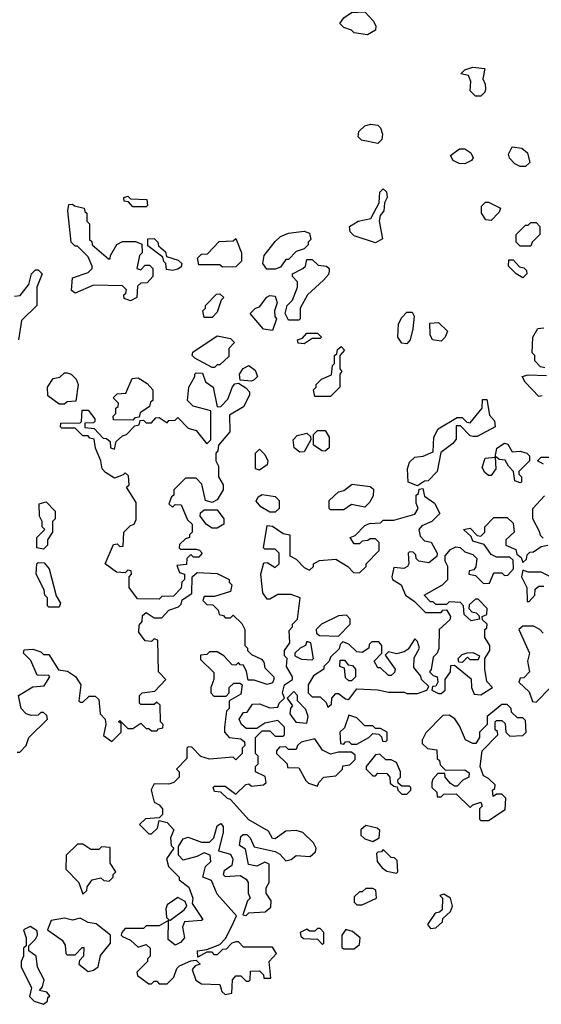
# Model space of a CAD drawing. Extents: x 2737958 to 2903317, y 894217 to 1030017.
# Tile 34 of 123: x 2769705 to 2771685, y 1009292 to 1013030. Entities that reach past the tile are written whole.
import ezdxf

# ---------------------------------------------------------------- set-up
doc = ezdxf.new("R2010")
doc.units = 0

msp = doc.modelspace()

# ---------------------------------------------------------------- linework, layer by layer
at = {"layer": '0CON05XD'}
for points in [[(2771025, 1012972.5), (2770975, 1012980), (2770965, 1012990), (2770935, 1013000), (2770920, 1013015), (2770935, 1013037.5), (2770965, 1013057.5), (2771015, 1013060), (2771047.5, 1013025), (2771057.5, 1013005), (2771055, 1012990), (2771025, 1012972.5)], [(2771455, 1012740), (2771435, 1012740), (2771415, 1012760), (2771417.5, 1012795), (2771408.3, 1012818.3), (2771380, 1012825), (2771395, 1012840), (2771425, 1012850), (2771470, 1012845), (2771462.5, 1012805), (2771472.5, 1012785), (2771473, 1012767), (2771470, 1012755), (2771455, 1012740)], [(2771065, 1012560), (2771003, 1012573), (2770990, 1012585), (2770992.5, 1012605), (2771015, 1012626.7), (2771037, 1012633), (2771065, 1012630), (2771075, 1012620), (2771082.5, 1012595), (2771080, 1012575), (2771065, 1012560)], [(2771395, 1012483.3), (2771373.6, 1012483.6), (2771350, 1012495), (2771340, 1012515), (2771375, 1012540), (2771395, 1012540), (2771417.5, 1012525), (2771426.7, 1012505), (2771420, 1012495), (2771395, 1012483.3)], [(2771625, 1012472.5), (2771605, 1012473.3), (2771585, 1012483.3), (2771563.9, 1012503.9), (2771560.7, 1012519.3), (2771575, 1012547.5), (2771611.7, 1012541.7), (2771632.5, 1012525), (2771641.7, 1012488.3), (2771625, 1012472.5)], [(2771055, 1012182.5), (2770975, 1012210), (2770960, 1012225), (2770957.5, 1012245), (2770990, 1012265), (2771037.5, 1012275), (2771070, 1012335), (2771072.5, 1012375), (2771085, 1012387.5), (2771097, 1012377), (2771100, 1012355), (2771090, 1012335), (2771087.5, 1012305), (2771073, 1012287), (2771070, 1012265), (2771081.7, 1012198.3), (2771055, 1012182.5)], [(2770185, 1012320), (2770135, 1012320), (2770118.3, 1012338.3), (2770101.7, 1012341.7), (2770100, 1012355), (2770115, 1012360), (2770125, 1012350), (2770187, 1012347), (2770190, 1012325), (2770185, 1012320)], [(2770125, 1011962.5), (2770101.7, 1011971.7), (2770100, 1011985), (2770108.3, 1011991.7), (2770110, 1012005), (2770095, 1012020), (2769985, 1012022.5), (2769915, 1011992.5), (2769901.7, 1012001.7), (2769905, 1012050), (2769965, 1012070), (2769980, 1012085), (2769980, 1012095), (2769965, 1012130), (2769925, 1012170), (2769915, 1012170), (2769900, 1012185), (2769887.5, 1012305), (2769891.7, 1012328.3), (2769905, 1012330), (2769913, 1012323), (2769950, 1012315), (2769951.7, 1012301.7), (2769960, 1012295), (2769960, 1012265), (2769970, 1012255), (2769970, 1012195), (2769978.3, 1012188.3), (2769980, 1012175), (2770041.7, 1012121.7), (2770048.3, 1012121.7), (2770050, 1012135), (2770073.6, 1012176.4), (2770095, 1012187.5), (2770145, 1012187.5), (2770168.3, 1012178.3), (2770170, 1012145), (2770160, 1012135), (2770150, 1012085), (2770165, 1012080), (2770181.7, 1012098.3), (2770198.3, 1012098.3), (2770210, 1012085), (2770210, 1012055), (2770188.3, 1012031.7), (2770165, 1012030), (2770151.7, 1012018.3), (2770150, 1011975), (2770125, 1011962.5)], [(2771495, 1012267.5), (2771475, 1012270), (2771457.5, 1012295), (2771458.3, 1012321.7), (2771473, 1012337), (2771485, 1012337.5), (2771530, 1012315), (2771525, 1012300), (2771495, 1012267.5)], [(2770675, 1012082.5), (2770643, 1012083), (2770627.5, 1012105), (2770632.5, 1012135), (2770675, 1012187.5), (2770695, 1012206.7), (2770725, 1012220), (2770785, 1012227.5), (2770805, 1012220), (2770810, 1012195), (2770800, 1012185), (2770800, 1012175), (2770785, 1012160), (2770755, 1012150), (2770725, 1012120), (2770715, 1012120), (2770695, 1012090), (2770675, 1012082.5)], [(2771645, 1012170), (2771605, 1012170), (2771590, 1012185), (2771590, 1012215), (2771625, 1012250), (2771635, 1012250), (2771645, 1012260), (2771665, 1012260), (2771680, 1012245), (2771680, 1012215), (2771650, 1012185), (2771645, 1012170)], [(2770285, 1012077.5), (2770261.7, 1012081.7), (2770260, 1012105), (2770251.7, 1012111.7), (2770248.3, 1012128.3), (2770191.7, 1012171.7), (2770191.7, 1012198.3), (2770215, 1012200), (2770230, 1012185), (2770231.7, 1012171.7), (2770258.3, 1012148.3), (2770261.7, 1012131.7), (2770307, 1012117), (2770320, 1012105), (2770318.3, 1012091.7), (2770305, 1012082.5), (2770285, 1012077.5)], [(2770475, 1012090), (2770465, 1012100), (2770385, 1012100), (2770380, 1012125), (2770395, 1012140), (2770418.3, 1012141.7), (2770461.7, 1012188.3), (2770515, 1012190), (2770525, 1012200), (2770547.5, 1012145), (2770547, 1012113), (2770525, 1012092.5), (2770475, 1012090)], [(2770765, 1011890), (2770725, 1011890), (2770712.5, 1011915), (2770720, 1011945), (2770740, 1011965), (2770760, 1012015), (2770760, 1012035), (2770740, 1012055), (2770740, 1012065), (2770780, 1012085), (2770790, 1012095), (2770795, 1012120), (2770815, 1012120), (2770838.3, 1012098.3), (2770870, 1012095), (2770880, 1012085), (2770880, 1012075), (2770877, 1012063), (2770858.3, 1012041.7), (2770797.5, 1011985), (2770770, 1011935), (2770770, 1011895), (2770765, 1011890)], [(2771615, 1012050), (2771590, 1012065), (2771560, 1012095), (2771561.7, 1012118.3), (2771578.3, 1012118.3), (2771601.7, 1012091.7), (2771618.3, 1012088.3), (2771628.3, 1012078.3), (2771630, 1012065), (2771615, 1012050)], [(2769685, 1011980), (2769707, 1011983), (2769740, 1012025), (2769750, 1012065), (2769765, 1012080), (2769775, 1012080), (2769790, 1012065), (2769770, 1012015), (2769770, 1011945), (2769711.7, 1011888.3), (2769700, 1011815)], [(2770435, 1011900), (2770405, 1011900), (2770400, 1011925), (2770410, 1011935), (2770410, 1011945), (2770451.7, 1011988.3), (2770465, 1011990), (2770480, 1011975), (2770470, 1011965), (2770455, 1011920), (2770435, 1011900)], [(2770665, 1011850), (2770630, 1011855), (2770580, 1011915), (2770600, 1011935), (2770615, 1011940), (2770643.6, 1011976.4), (2770655, 1011982.5), (2770675, 1011980), (2770682.5, 1011955), (2770672.5, 1011925), (2770673, 1011903), (2770680, 1011895), (2770665, 1011850)], [(2771175, 1011800), (2771155, 1011802.5), (2771140, 1011825), (2771142.5, 1011875), (2771155, 1011900), (2771175, 1011920), (2771195, 1011920), (2771202.5, 1011905), (2771197, 1011857), (2771187.5, 1011815), (2771175, 1011800)], [(2771305, 1011810), (2771272.5, 1011815), (2771263.6, 1011833.6), (2771261.7, 1011878.3), (2771295, 1011880), (2771328.3, 1011848.3), (2771320, 1011825), (2771305, 1011810)], [(2771698.3, 1011708.3), (2771681.7, 1011711.7), (2771660, 1011735), (2771660, 1011755), (2771650, 1011765), (2771652.5, 1011825), (2771671.7, 1011858.3), (2771695, 1011860)], [(2770445, 1011710), (2770435, 1011710), (2770370, 1011745), (2770360, 1011755), (2770361.7, 1011768.3), (2770455, 1011830), (2770505, 1011820), (2770520, 1011805), (2770498.3, 1011781.7), (2770498.3, 1011751.7), (2770465, 1011720), (2770455, 1011720), (2770445, 1011710)], [(2770785, 1011800), (2770761.7, 1011801.7), (2770760, 1011815), (2770778.3, 1011821.7), (2770795, 1011840), (2770835, 1011840), (2770850, 1011825), (2770845, 1011820), (2770815, 1011820), (2770785, 1011800)], [(2770885, 1011600), (2770825, 1011600), (2770820, 1011625), (2770830, 1011635), (2770830, 1011645), (2770850, 1011665), (2770888.3, 1011681.7), (2770893, 1011717), (2770900, 1011725), (2770900, 1011755), (2770908.3, 1011761.7), (2770911.7, 1011778.3), (2770925, 1011790), (2770937.5, 1011775), (2770920, 1011755), (2770920, 1011705), (2770927.5, 1011695), (2770920, 1011685), (2770920, 1011635), (2770885, 1011600)], [(2770585, 1011657.5), (2770541.7, 1011661.7), (2770540, 1011685), (2770553.6, 1011706.4), (2770575, 1011717.5), (2770599.3, 1011699.3), (2770607.5, 1011675), (2770595, 1011662.5), (2770585, 1011657.5)], [(2769875, 1011570), (2769855, 1011570), (2769811.7, 1011601.7), (2769810, 1011635), (2769831.7, 1011668.3), (2769857, 1011673), (2769875, 1011690), (2769885, 1011690), (2769900, 1011685), (2769920, 1011665), (2769927.5, 1011645), (2769918.3, 1011581.7), (2769885, 1011580), (2769875, 1011570)], [(2770235, 1010830), (2770151.7, 1010831.7), (2770120, 1010875), (2770120, 1010915), (2770130, 1010925), (2770128.3, 1010938.3), (2770115, 1010940), (2770105, 1010930), (2770073, 1010933), (2770030, 1010965), (2770061.7, 1011038.3), (2770075, 1011040), (2770085, 1011030), (2770098.3, 1011031.7), (2770100, 1011085), (2770125, 1011110), (2770140, 1011115), (2770147, 1011133), (2770147, 1011197), (2770110, 1011255), (2770120, 1011265), (2770118.3, 1011298.3), (2770105, 1011310), (2770098.3, 1011301.7), (2770065, 1011290), (2770030.7, 1011310.7), (2770017.5, 1011325), (2770012.5, 1011355), (2769993, 1011403), (2769988.3, 1011438.3), (2769971.7, 1011441.7), (2769965, 1011450), (2769945, 1011450), (2769915, 1011480), (2769865, 1011480), (2769860, 1011485), (2769861.7, 1011498.3), (2769935, 1011500), (2769940, 1011505), (2769941.7, 1011548.3), (2769965, 1011547.5), (2769990, 1011515), (2769990, 1011505), (2769985, 1011500), (2769951.7, 1011498.3), (2769951.7, 1011481.7), (2769988.3, 1011478.3), (2770021.7, 1011441.7), (2770035, 1011440), (2770048.3, 1011428.3), (2770050, 1011405), (2770065, 1011400), (2770071.7, 1011428.3), (2770095, 1011450), (2770110, 1011455), (2770141.7, 1011488.3), (2770158.3, 1011491.7), (2770161.7, 1011508.3), (2770175, 1011510), (2770185, 1011500), (2770205, 1011500), (2770221.7, 1011518.3), (2770235, 1011520), (2770265, 1011500), (2770271.7, 1011508.3), (2770295, 1011510), (2770305, 1011520), (2770345, 1011480), (2770375, 1011470), (2770415, 1011420), (2770430, 1011435), (2770430, 1011545), (2770363, 1011563), (2770342.5, 1011585), (2770347.5, 1011635), (2770370, 1011675), (2770370, 1011685), (2770375, 1011690), (2770398.3, 1011688.3), (2770410, 1011655), (2770440, 1011635), (2770455, 1011560), (2770468.3, 1011561.7), (2770495, 1011590), (2770513, 1011637), (2770521.7, 1011648.3), (2770535, 1011650), (2770563, 1011633), (2770577, 1011617), (2770577.5, 1011605), (2770555, 1011560), (2770501.7, 1011528.3), (2770502.5, 1011465), (2770460, 1011415), (2770457, 1011393), (2770450, 1011385), (2770450, 1011355), (2770460, 1011335), (2770460, 1011295), (2770477.5, 1011265), (2770477.5, 1011245), (2770455, 1011207.5), (2770435, 1011197.5), (2770410, 1011205), (2770397, 1011267), (2770375, 1011290), (2770335, 1011290), (2770290, 1011245), (2770290, 1011225), (2770281.7, 1011218.3), (2770271.7, 1011191.7), (2770285, 1011180), (2770295, 1011190), (2770318.3, 1011188.3), (2770341.7, 1011131.7), (2770360, 1011115), (2770360, 1011085), (2770350, 1011075), (2770350, 1011065), (2770335, 1011060), (2770311.7, 1011038.3), (2770310, 1011025), (2770315, 1011020), (2770375, 1011020), (2770387, 1011017), (2770397.5, 1011005), (2770385, 1010990), (2770365, 1010990), (2770355, 1011000), (2770340, 1010985), (2770338.3, 1010961.7), (2770301.7, 1010958.3), (2770311.7, 1010931.7), (2770330, 1010925), (2770330, 1010905), (2770320, 1010895), (2770318.3, 1010871.7), (2770288.3, 1010841.7), (2770245, 1010840), (2770235, 1010830)], [(2770135, 1011510), (2770061.7, 1011511.7), (2770060, 1011525), (2770070, 1011535), (2770070, 1011555), (2770078.3, 1011561.7), (2770080, 1011575), (2770060, 1011595), (2770075, 1011610), (2770108.3, 1011611.7), (2770131.7, 1011668.3), (2770155, 1011670), (2770189.3, 1011649.3), (2770210, 1011625), (2770210, 1011585), (2770201.7, 1011578.3), (2770198.3, 1011561.7), (2770161.7, 1011538.3), (2770158.3, 1011521.7), (2770141.7, 1011518.3), (2770135, 1011510)], [(2771688.3, 1011601.7), (2771675, 1011600), (2771623.6, 1011653.6), (2771612.5, 1011675), (2771635, 1011682.5), (2771705, 1011680)], [(2771215, 1011260), (2771180, 1011275), (2771177.5, 1011325), (2771185, 1011350), (2771205, 1011370), (2771237, 1011373), (2771275, 1011390), (2771276.7, 1011445), (2771293.6, 1011476.4), (2771365, 1011520), (2771385, 1011520), (2771401.7, 1011501.7), (2771415, 1011500), (2771460, 1011555), (2771461.7, 1011588.3), (2771478.3, 1011588.3), (2771488.3, 1011528.3), (2771507, 1011507), (2771510, 1011485), (2771441.7, 1011448.3), (2771425, 1011447.5), (2771415, 1011450), (2771378.3, 1011488.3), (2771361.7, 1011488.3), (2771361.7, 1011438.3), (2771349.3, 1011420.7), (2771303, 1011387), (2771290, 1011315), (2771255, 1011280), (2771241.7, 1011278.3), (2771215, 1011260)], [(2770768.3, 1011388.3), (2770747.5, 1011405), (2770742.5, 1011435), (2770758.3, 1011451.7), (2770795, 1011460), (2770808.3, 1011448.3), (2770810, 1011435), (2770785, 1011390), (2770768.3, 1011388.3)], [(2770865, 1011392.5), (2770853, 1011393), (2770820, 1011415), (2770820, 1011455), (2770835, 1011470), (2770865, 1011470), (2770880, 1011445), (2770880, 1011405), (2770865, 1011392.5)], [(2771605, 1011272.5), (2771585, 1011280), (2771580, 1011315), (2771560, 1011335), (2771548.3, 1011358.3), (2771525, 1011360), (2771515, 1011370), (2771510, 1011370), (2771512.5, 1011325), (2771495, 1011300), (2771485, 1011300), (2771470.7, 1011310.7), (2771460.7, 1011330.7), (2771472.5, 1011365), (2771510, 1011370), (2771516.4, 1011403.6), (2771545, 1011422.5), (2771558.3, 1011418.3), (2771575, 1011390), (2771605, 1011392.5), (2771630, 1011385), (2771640, 1011375), (2771640, 1011355), (2771600, 1011315), (2771600, 1011305), (2771610, 1011295), (2771610, 1011275), (2771605, 1011272.5)], [(2770615, 1011320), (2770600, 1011325), (2770600, 1011385), (2770615, 1011400), (2770635, 1011380), (2770647.5, 1011355), (2770645, 1011340), (2770615, 1011320)], [(2771693, 1011343), (2771670, 1011355), (2771685, 1011370), (2771715, 1011370)], [(2770935, 1011170), (2770885, 1011170), (2770880, 1011175), (2770880, 1011205), (2770915, 1011237.5), (2770935, 1011242.5), (2770967, 1011267), (2771035, 1011257.5), (2771048.3, 1011248.3), (2771047, 1011223), (2771033, 1011197), (2771015, 1011180), (2770965, 1011190), (2770935, 1011170)], [(2770206.7, 1010095), (2770215, 1010060), (2770235, 1010050), (2770247.5, 1010035), (2770247, 1010013), (2770235, 1010000), (2770183, 1009997), (2770160, 1009975), (2770195, 1009940), (2770205, 1009940), (2770228.3, 1009961.7), (2770235, 1009990), (2770265, 1009982.5), (2770290, 1009955), (2770277.5, 1009925), (2770280, 1009895), (2770290, 1009885), (2770262.5, 1009845), (2770270, 1009815), (2770310, 1009775), (2770310, 1009765), (2770347, 1009737), (2770362.5, 1009695), (2770360, 1009675), (2770400, 1009615), (2770395, 1009610), (2770330, 1009605), (2770322.5, 1009585), (2770330, 1009545), (2770315, 1009527.5), (2770295, 1009517.5), (2770268.3, 1009538.3), (2770270, 1009610), (2770235, 1009590), (2770185, 1009590), (2770175, 1009580), (2770105, 1009580), (2770092.5, 1009565), (2770090, 1009555), (2770095, 1009550), (2770126.2, 1009536.2), (2770155, 1009510), (2770185, 1009520), (2770200, 1009505), (2770200, 1009475), (2770190, 1009465), (2770190, 1009455), (2770150, 1009415), (2770151.7, 1009401.7), (2770195, 1009370), (2770205, 1009370), (2770215, 1009380), (2770225, 1009380), (2770235, 1009370), (2770265, 1009370), (2770290, 1009395), (2770301.7, 1009428.3), (2770311.7, 1009438.3), (2770355, 1009457.5), (2770375, 1009460), (2770390, 1009445), (2770371.7, 1009438.3), (2770360, 1009425), (2770373.6, 1009383.6), (2770395, 1009370), (2770465, 1009367.5), (2770471.7, 1009341.7), (2770485, 1009330), (2770510, 1009335), (2770512.5, 1009385), (2770525, 1009400), (2770545, 1009400), (2770565, 1009380), (2770575, 1009380), (2770580, 1009385), (2770581.7, 1009418.3), (2770615, 1009420), (2770630, 1009405), (2770631.7, 1009391.7), (2770658.3, 1009391.7), (2770652.5, 1009455), (2770680, 1009485), (2770665, 1009510), (2770555, 1009510), (2770535, 1009530), (2770525, 1009530), (2770510, 1009525), (2770488.3, 1009501.7), (2770475, 1009500), (2770455, 1009480), (2770445, 1009480), (2770435, 1009490), (2770415, 1009490), (2770381.7, 1009471.7), (2770380, 1009495), (2770415, 1009500), (2770465, 1009520), (2770487, 1009543), (2770516.7, 1009603.3), (2770528.3, 1009628.3), (2770455, 1009710), (2770433, 1009763), (2770400, 1009775), (2770410, 1009815), (2770430, 1009835), (2770428.3, 1009858.3), (2770405, 1009867.5), (2770377, 1009853), (2770325, 1009840), (2770308.3, 1009858.3), (2770308.3, 1009891.7), (2770325, 1009920), (2770345, 1009927.5), (2770395, 1009907.5), (2770425, 1009907.5), (2770442.5, 1009925), (2770455, 1009970), (2770468.3, 1009978.3), (2770477.5, 1009967.5), (2770477.5, 1009945), (2770460, 1009875), (2770505, 1009862.5), (2770513.6, 1009843.6), (2770510.7, 1009819.3), (2770480.7, 1009799.3), (2770477.5, 1009785), (2770485, 1009777.5), (2770541.7, 1009781.7), (2770565, 1009767.5), (2770572.5, 1009755), (2770572.5, 1009715), (2770580, 1009695), (2770570, 1009685), (2770551.7, 1009631.7), (2770565, 1009630), (2770575, 1009640), (2770637, 1009643), (2770658.3, 1009661.7), (2770660, 1009685), (2770640, 1009715), (2770640, 1009735), (2770652.5, 1009755), (2770652.5, 1009825), (2770635, 1009832.5), (2770605, 1009817.5), (2770573.6, 1009823.6), (2770561.7, 1009881.7), (2770540, 1009895), (2770545, 1009930), (2770553, 1009937), (2770567, 1009937), (2770580, 1009925), (2770595, 1009890), (2770675, 1009872.5), (2770693, 1009863), (2770715, 1009837.5), (2770735, 1009842.5), (2770755, 1009857.5), (2770807, 1009853), (2770828.3, 1009871.7), (2770830, 1009885), (2770820, 1009905), (2770780, 1009945), (2770755, 1009952.5), (2770715, 1009950), (2770675, 1009920), (2770665, 1009922.5), (2770649.3, 1009949.3), (2770575, 1009992.5), (2770505, 1010070), (2770493.6, 1010073.6), (2770468.3, 1010098.3), (2770445, 1010100), (2770440, 1010115), (2770445, 1010120), (2770485, 1010120), (2770525, 1010090), (2770563, 1010127), (2770575, 1010130), (2770585, 1010120), (2770630, 1010125), (2770640, 1010135), (2770637, 1010157), (2770600, 1010175), (2770600, 1010195), (2770610, 1010205), (2770610, 1010235), (2770600, 1010245), (2770600, 1010305), (2770625, 1010330), (2770655, 1010330), (2770670, 1010315), (2770675, 1010310), (2770705, 1010310), (2770710, 1010315), (2770710, 1010345), (2770685, 1010370), (2770635, 1010360), (2770605, 1010340), (2770565, 1010340), (2770547.5, 1010355), (2770537.5, 1010375), (2770555, 1010400), (2770568.3, 1010401.7), (2770588.3, 1010431.7), (2770615, 1010432.5), (2770655, 1010417.5), (2770685, 1010420), (2770690, 1010435), (2770710, 1010455), (2770702.5, 1010475), (2770710, 1010505), (2770740, 1010525), (2770740, 1010535), (2770717.5, 1010575), (2770720, 1010605), (2770710, 1010615), (2770710, 1010635), (2770730, 1010665), (2770728.3, 1010711.7), (2770740, 1010725), (2770740, 1010735), (2770760, 1010755), (2770770, 1010835), (2770735, 1010847.5), (2770685, 1010847.5), (2770655, 1010830), (2770645, 1010830), (2770627.5, 1010855), (2770620, 1010925), (2770631.7, 1010968.3), (2770645, 1010970), (2770675, 1010950), (2770690, 1010965), (2770690, 1011005), (2770675, 1011020), (2770635, 1011020), (2770630, 1011025), (2770645, 1011110), (2770665, 1011107.5), (2770705, 1011080), (2770730, 1011075), (2770730, 1010995), (2770755, 1010982.5), (2770785, 1010950), (2770805, 1010940), (2770820, 1010955), (2770820, 1010965), (2770843, 1010977), (2770905, 1010982.5), (2770950, 1010955), (2770971.7, 1010931.7), (2770995, 1010930), (2771020, 1010955), (2771020, 1010965), (2771070, 1011015), (2771070, 1011045), (2771055, 1011060), (2771035, 1011060), (2771027, 1011053), (2771005, 1011050), (2770995, 1011040), (2770975, 1011040), (2770960, 1011065), (2770978.3, 1011071.7), (2771015, 1011110), (2771033, 1011117), (2771075, 1011120), (2771085, 1011130), (2771125, 1011130), (2771205, 1011152.5), (2771217.5, 1011175), (2771210, 1011195), (2771210, 1011225), (2771218.3, 1011231.7), (2771221.7, 1011248.3), (2771235, 1011250), (2771241.7, 1011221.7), (2771280, 1011195), (2771300, 1011155), (2771270, 1011125), (2771231.7, 1011108.3), (2771220, 1011095), (2771225, 1011070), (2771241.7, 1011051.7), (2771266.4, 1011046.4), (2771290, 1011005), (2771288.3, 1010991.7), (2771258.3, 1010968.3), (2771220, 1010975), (2771210, 1010985), (2771208.3, 1010998.3), (2771198.3, 1011008.3), (2771185, 1011010), (2771180, 1011005), (2771182.5, 1010965), (2771176.7, 1010955), (2771163, 1010947), (2771125, 1010950), (2771117.5, 1010915), (2771120, 1010905), (2771152.5, 1010885), (2771170, 1010845), (2771203, 1010823), (2771245, 1010780), (2771305, 1010780), (2771311.7, 1010788.3), (2771325, 1010790), (2771340, 1010765), (2771338.3, 1010751.7), (2771297.5, 1010715), (2771296.4, 1010643.6), (2771290, 1010625), (2771275, 1010610), (2771267, 1010563), (2771260, 1010555), (2771275, 1010540), (2771290, 1010535), (2771292.5, 1010515), (2771285, 1010500), (2771271.7, 1010498.3), (2771270, 1010485), (2771295, 1010472.5), (2771305, 1010472.5), (2771320, 1010485), (2771320, 1010525), (2771340, 1010555), (2771341.7, 1010578.3), (2771355, 1010580), (2771418.3, 1010528.3), (2771420, 1010495), (2771430, 1010470), (2771455, 1010467.5), (2771500, 1010495), (2771478.3, 1010518.3), (2771470, 1010565), (2771470, 1010605), (2771490, 1010635), (2771490, 1010655), (2771470, 1010685), (2771470, 1010715), (2771478.3, 1010721.7), (2771480, 1010735), (2771461.7, 1010751.7), (2771460, 1010765), (2771478.3, 1010771.7), (2771480, 1010795), (2771445, 1010830), (2771435, 1010830), (2771411.7, 1010808.3), (2771410, 1010795), (2771421.7, 1010781.7), (2771438.3, 1010778.3), (2771448.3, 1010768.3), (2771450, 1010755), (2771418.3, 1010748.3), (2771391.7, 1010771.7), (2771390, 1010805), (2771378.3, 1010818.3), (2771335, 1010820), (2771325, 1010810), (2771285, 1010810), (2771275, 1010820), (2771265, 1010820), (2771240, 1010845), (2771310, 1010885), (2771330, 1010905), (2771330, 1010955), (2771320, 1010975), (2771320, 1010995), (2771340.7, 1011019.3), (2771360.7, 1011029.3), (2771377, 1011027), (2771395, 1011010), (2771425, 1011000), (2771440, 1010985), (2771437, 1010953), (2771428.3, 1010941.7), (2771411.7, 1010938.3), (2771410, 1010925), (2771435, 1010920), (2771465, 1010890), (2771488.3, 1010891.7), (2771505, 1010930), (2771535, 1010930), (2771545, 1010920), (2771558.3, 1010921.7), (2771580, 1010945), (2771578.3, 1010978.3), (2771565, 1010990), (2771515, 1010990), (2771495, 1011000), (2771468.3, 1011038.3), (2771425, 1011050), (2771418.3, 1011068.3), (2771390, 1011095), (2771415, 1011100), (2771441.7, 1011071.7), (2771455, 1011070), (2771470, 1011085), (2771470, 1011105), (2771505, 1011140), (2771555, 1011140), (2771578.8, 1011118.8)], [(2770675, 1011160), (2770655, 1011160), (2770620.7, 1011180.7), (2770603, 1011203), (2770610.7, 1011219.3), (2770625, 1011227.5), (2770675, 1011220), (2770690, 1011205), (2770690, 1011175), (2770675, 1011160)], [(2771691.7, 1011061.7), (2771681.7, 1011071.7), (2771680, 1011085), (2771652.5, 1011135), (2771653.3, 1011175), (2771697, 1011223)], [(2769795, 1011020), (2769770, 1011025), (2769770, 1011065), (2769800, 1011095), (2769790, 1011105), (2769790, 1011125), (2769780, 1011145), (2769778.3, 1011191.7), (2769805, 1011200), (2769840, 1011165), (2769840, 1011135), (2769830, 1011125), (2769830, 1011085), (2769810, 1011055), (2769810, 1011035), (2769795, 1011020)], [(2770455, 1011100), (2770435, 1011100), (2770413.6, 1011113.6), (2770390, 1011145), (2770391.7, 1011158.3), (2770405, 1011170), (2770455, 1011170), (2770480, 1011135), (2770480, 1011115), (2770455, 1011100)], [(2771578.8, 1011118.8), (2771582.5, 1011085), (2771550, 1011055), (2771550, 1011035), (2771588.3, 1011018.3), (2771591.7, 1011001.7), (2771608.3, 1010988.3), (2771615, 1010970), (2771628.3, 1010981.7), (2771631.7, 1010998.3), (2771641.7, 1011008.3), (2771655, 1011010), (2771685, 1011030), (2771710, 1011035)], [(2769855, 1010800), (2769815, 1010800), (2769810, 1010805), (2769810, 1010835), (2769800, 1010845), (2769797.5, 1010865), (2769767, 1010927), (2769770, 1010965), (2769775, 1010970), (2769798.3, 1010968.3), (2769817.5, 1010945), (2769843, 1010843), (2769860, 1010815), (2769855, 1010800)], [(2769695, 1010250), (2769705, 1010250), (2769730, 1010275), (2769740, 1010305), (2769810, 1010375), (2769808.3, 1010388.3), (2769795, 1010400), (2769785, 1010400), (2769775, 1010390), (2769748.3, 1010388.3), (2769730, 1010395), (2769710, 1010415), (2769700, 1010465), (2769755, 1010497.5), (2769798.3, 1010501.7), (2769820, 1010535), (2769815, 1010540), (2769771.7, 1010541.7), (2769747, 1010597), (2769720, 1010625), (2769721.7, 1010638.3), (2769755, 1010640), (2769785, 1010630), (2769795, 1010620), (2769815, 1010620), (2769851.7, 1010561.7), (2769887, 1010557), (2769916.4, 1010536.4), (2769937.5, 1010505), (2769930, 1010445), (2769935, 1010440), (2769945, 1010440), (2769968.3, 1010461.7), (2769991.7, 1010461.7), (2770005, 1010450), (2770010, 1010395), (2770030, 1010375), (2770032.5, 1010355), (2770023, 1010313), (2770055, 1010290), (2770090, 1010325), (2770090, 1010360), (2770080, 1010365), (2770085, 1010370), (2770115, 1010340), (2770135, 1010340), (2770165, 1010360), (2770185, 1010340), (2770195, 1010340), (2770205, 1010330), (2770225, 1010330), (2770231.7, 1010338.3), (2770248.3, 1010341.7), (2770250, 1010355), (2770240, 1010365), (2770238.3, 1010428.3), (2770225, 1010440), (2770215, 1010430), (2770165, 1010430), (2770160, 1010435), (2770160, 1010465), (2770170, 1010475), (2770218.3, 1010481.7), (2770260, 1010525), (2770232.5, 1010555), (2770230, 1010675), (2770215, 1010680), (2770205, 1010670), (2770181.7, 1010671.7), (2770157.5, 1010705), (2770158.3, 1010731.7), (2770170, 1010745), (2770171.7, 1010768.3), (2770185, 1010780), (2770215, 1010760), (2770245, 1010760), (2770271.7, 1010788.3), (2770308.3, 1010801.7), (2770318.3, 1010811.7), (2770321.7, 1010828.3), (2770358.3, 1010851.7), (2770360, 1010915), (2770378.3, 1010931.7), (2770455, 1010927.5), (2770500, 1010905), (2770500, 1010895), (2770510, 1010885), (2770505, 1010860), (2770445, 1010840), (2770405, 1010840), (2770400, 1010825), (2770415, 1010810), (2770438.3, 1010808.3), (2770458.3, 1010788.3), (2770461.7, 1010771.7), (2770478.3, 1010768.3), (2770485, 1010760), (2770505, 1010760), (2770515, 1010770), (2770548.3, 1010738.3), (2770560, 1010715), (2770560, 1010655), (2770570, 1010645), (2770570, 1010635), (2770585, 1010620), (2770623, 1010603), (2770631.7, 1010591.7), (2770635, 1010570), (2770670, 1010535), (2770670, 1010525), (2770665, 1010512.5), (2770645, 1010506.7), (2770595, 1010522.5), (2770572.5, 1010522.5), (2770566.4, 1010556.4), (2770555, 1010580), (2770541.7, 1010581.7), (2770535, 1010590), (2770525, 1010580), (2770511.7, 1010581.7), (2770480, 1010615), (2770455, 1010630), (2770425, 1010630), (2770415, 1010620), (2770391.7, 1010618.3), (2770391.7, 1010601.7), (2770441.7, 1010551.7), (2770442.5, 1010525), (2770430, 1010495), (2770430, 1010475), (2770441.7, 1010461.7), (2770488.3, 1010461.7), (2770500, 1010475), (2770500, 1010495), (2770518.3, 1010511.7), (2770541.7, 1010511.7), (2770550, 1010505), (2770545, 1010470), (2770500, 1010445), (2770500, 1010415), (2770490, 1010405), (2770482.5, 1010345), (2770482.5, 1010325), (2770500, 1010305), (2770545, 1010300), (2770558.3, 1010288.3), (2770560, 1010275), (2770550, 1010265), (2770550, 1010245), (2770525, 1010220), (2770515, 1010230), (2770425, 1010222.5), (2770393, 1010233), (2770358.3, 1010268.3), (2770345, 1010270), (2770340, 1010265), (2770340, 1010225), (2770300, 1010185), (2770310, 1010175), (2770310, 1010155), (2770290, 1010135), (2770271.7, 1010128.3), (2770215, 1010130), (2770203.6, 1010106.4), (2770206.7, 1010095)], [(2771757, 1010897), (2771685, 1010932.5), (2771635, 1010932.5), (2771615, 1010940), (2771610, 1010915), (2771630, 1010875), (2771631.7, 1010821.7), (2771638.3, 1010821.7), (2771660, 1010845), (2771661.7, 1010868.3), (2771675, 1010880), (2771695, 1010880)], [(2770915, 1010690), (2770960, 1010735), (2770960, 1010755), (2770945, 1010770), (2770915, 1010767.5), (2770850, 1010735), (2770830, 1010715), (2770831.7, 1010701.7), (2770843, 1010693), (2770915, 1010690)], [(2771691.7, 1010701.7), (2771680, 1010715), (2771655, 1010727.5), (2771615, 1010727.5), (2771600, 1010715), (2771640, 1010625), (2771632.5, 1010595), (2771640, 1010555), (2771618.3, 1010531.7), (2771605, 1010530), (2771600, 1010515), (2771638.3, 1010478.3), (2771651.7, 1010441.7), (2771665, 1010440)], [(2770815, 1010600), (2770820, 1010605), (2770810, 1010665), (2770795, 1010670), (2770790, 1010655), (2770770, 1010645), (2770750, 1010625), (2770750, 1010615), (2770775, 1010602.5), (2770815, 1010600)], [(2770875, 1010420), (2770888.3, 1010431.7), (2770890, 1010455), (2770905, 1010472.5), (2770915, 1010472.5), (2770941.7, 1010451.7), (2770955, 1010450), (2770985, 1010490), (2771065, 1010486.7), (2771105, 1010477.5), (2771165, 1010477.5), (2771175, 1010472.5), (2771215, 1010472.5), (2771250, 1010485), (2771258.3, 1010498.3), (2771230, 1010525), (2771228.3, 1010538.3), (2771200.7, 1010570.7), (2771202, 1010608), (2771222.5, 1010645), (2771215, 1010670), (2771205, 1010680), (2771179.3, 1010640.7), (2771165, 1010630), (2771135, 1010622.5), (2771105, 1010630), (2771091.7, 1010618.3), (2771130, 1010565), (2771128.3, 1010551.7), (2771115, 1010540), (2771105, 1010540), (2771075, 1010570), (2771065, 1010570), (2771050, 1010595), (2771080, 1010625), (2771080, 1010655), (2771068.3, 1010668.3), (2771041.7, 1010668.3), (2771031.7, 1010658.3), (2771030, 1010645), (2771005, 1010627.5), (2770985, 1010630), (2770955, 1010660), (2770931.7, 1010668.3), (2770921.7, 1010658.3), (2770918.3, 1010641.7), (2770885, 1010610), (2770880, 1010595), (2770860, 1010575), (2770860, 1010565), (2770820.7, 1010539.3), (2770800, 1010505), (2770800, 1010475), (2770815, 1010460), (2770845, 1010460), (2770868.3, 1010438.3), (2770875, 1010420)], [(2771385, 1010590), (2771371.7, 1010591.7), (2771370, 1010605), (2771385, 1010620), (2771403, 1010627), (2771425, 1010627.5), (2771450, 1010615), (2771445, 1010600), (2771415, 1010600), (2771405, 1010610), (2771385, 1010590)], [(2770965, 1010520), (2770955, 1010520), (2770941.7, 1010531.7), (2770938.3, 1010568.3), (2770920, 1010575), (2770921.7, 1010598.3), (2770938.3, 1010598.3), (2770951.7, 1010581.7), (2770968.3, 1010578.3), (2770980, 1010565), (2770980, 1010535), (2770965, 1010520)], [(2770795, 1010360), (2770800, 1010385), (2770791.7, 1010411.7), (2770760, 1010445), (2770760, 1010465), (2770745, 1010480), (2770720, 1010455), (2770740, 1010425), (2770733, 1010417), (2770730, 1010395), (2770753, 1010363), (2770795, 1010360)], [(2771665, 1010440), (2771720, 1010495)], [(2771485, 1009990), (2771548.3, 1010031.7), (2771550, 1010075), (2771535, 1010090), (2771515, 1010090), (2771501.7, 1010081.7), (2771500, 1010105), (2771508.3, 1010111.7), (2771510, 1010125), (2771485, 1010150), (2771465, 1010160), (2771452.5, 1010195), (2771460, 1010255), (2771520, 1010315), (2771518.3, 1010328.3), (2771510, 1010335), (2771510, 1010365), (2771515, 1010370), (2771535, 1010370), (2771548.3, 1010358.3), (2771550, 1010325), (2771565, 1010310), (2771615, 1010312.5), (2771627.5, 1010325), (2771625, 1010370), (2771615, 1010380), (2771595, 1010380), (2771571.7, 1010401.7), (2771570, 1010415), (2771555, 1010430), (2771535, 1010430), (2771480, 1010385), (2771480, 1010355), (2771450, 1010325), (2771450, 1010305), (2771437, 1010283), (2771425, 1010282.5), (2771397, 1010297), (2771375, 1010350), (2771356.4, 1010376.4), (2771335, 1010390), (2771311.7, 1010388.3), (2771247, 1010323), (2771232.5, 1010295), (2771233, 1010283), (2771253, 1010263), (2771288.3, 1010258.3), (2771290, 1010225), (2771298.3, 1010218.3), (2771301.7, 1010201.7), (2771321.7, 1010181.7), (2771395, 1010182.5), (2771411.7, 1010171.7), (2771410, 1010155), (2771387, 1010143), (2771365, 1010120), (2771355, 1010120), (2771340.7, 1010130.7), (2771320, 1010155), (2771318.3, 1010168.3), (2771291.7, 1010168.3), (2771273, 1010147), (2771270, 1010135), (2771270, 1010115), (2771288.3, 1010098.3), (2771290, 1010080), (2771305, 1010080), (2771315, 1010090), (2771361.7, 1010091.7), (2771415, 1010040), (2771425, 1010050), (2771455, 1010060), (2771460, 1010045), (2771450, 1010035), (2771450, 1009995), (2771455, 1009990), (2771485, 1009990)], [(2770985, 1010280), (2771030, 1010305), (2771045, 1010320), (2771068.3, 1010318.3), (2771078.3, 1010308.3), (2771081.7, 1010291.7), (2771095, 1010290), (2771100, 1010295), (2771100, 1010325), (2771075, 1010340), (2771055, 1010340), (2771045, 1010350), (2771015, 1010350), (2770985, 1010380), (2770955, 1010390), (2770938.3, 1010341.7), (2770920, 1010325), (2770923, 1010283), (2770935, 1010280), (2770941.7, 1010288.3), (2770955, 1010290), (2770965, 1010280), (2770985, 1010280)], [(2770835, 1010120), (2770840, 1010135), (2770860, 1010155), (2770905, 1010160), (2770930, 1010185), (2770931.7, 1010198.3), (2770958.3, 1010201.7), (2770978.3, 1010221.7), (2770978.3, 1010238.3), (2770965, 1010250), (2770915, 1010250), (2770885, 1010242.5), (2770855, 1010257.5), (2770825, 1010300), (2770773, 1010287), (2770760, 1010275), (2770755, 1010260), (2770725, 1010260), (2770715, 1010270), (2770691.7, 1010268.3), (2770680, 1010255), (2770680, 1010245), (2770720, 1010205), (2770721.7, 1010191.7), (2770765, 1010190), (2770791.7, 1010141.7), (2770801.7, 1010131.7), (2770835, 1010120)], [(2771175, 1010090), (2771190, 1010105), (2771190, 1010115), (2771185, 1010120), (2771155, 1010120), (2771141.7, 1010131.7), (2771140, 1010145), (2771150, 1010155), (2771150, 1010175), (2771135, 1010210), (2771115, 1010220), (2771095, 1010220), (2771071.7, 1010241.7), (2771055, 1010240), (2771020, 1010195), (2771020, 1010185), (2771045, 1010160), (2771055, 1010160), (2771065, 1010170), (2771098.3, 1010168.3), (2771110, 1010155), (2771111.7, 1010131.7), (2771125, 1010120), (2771138.3, 1010118.3), (2771140, 1010105), (2771155, 1010090), (2771175, 1010090)], [(2771045, 1009910), (2771070, 1009925), (2771071.7, 1009951.7), (2771061.7, 1009961.7), (2771018.3, 1009971.7), (2771000, 1009955), (2771000, 1009935), (2771015, 1009920), (2771045, 1009910)], [(2769945, 1009710), (2769960, 1009725), (2769961.7, 1009738.3), (2769980, 1009765), (2770013, 1009773), (2770025, 1009762.5), (2770045, 1009760), (2770060, 1009775), (2770060, 1009785), (2770070, 1009795), (2770048.3, 1009828.3), (2770048.3, 1009888.3), (2770015, 1009890), (2770005, 1009880), (2769975, 1009880), (2769945, 1009900), (2769925, 1009900), (2769881.7, 1009858.3), (2769880, 1009805), (2769930, 1009755), (2769945, 1009710)], [(2771135, 1009790), (2771140, 1009795), (2771138.3, 1009838.3), (2771128.3, 1009848.3), (2771115, 1009850), (2771085, 1009880), (2771078.3, 1009871.7), (2771065, 1009870), (2771060, 1009865), (2771062.5, 1009835), (2771080.7, 1009810.7), (2771098.3, 1009798.3), (2771135, 1009790)], [(2771005, 1009670), (2771060, 1009695), (2771056.4, 1009726.4), (2771045, 1009732.5), (2771018.3, 1009731.7), (2771005, 1009720), (2770995, 1009720), (2770975, 1009700), (2770975, 1009680), (2770985, 1009670), (2771005, 1009670)], [(2770275, 1009610), (2770329.3, 1009650.7), (2770340, 1009665), (2770333, 1009683), (2770305, 1009697.5), (2770265, 1009670), (2770260, 1009655), (2770262.5, 1009622.5), (2770275, 1009610)], [(2771265, 1009580), (2771285, 1009582.5), (2771310, 1009605), (2771311.7, 1009618.3), (2771340, 1009645), (2771347.5, 1009665), (2771340, 1009695), (2771315, 1009710), (2771300, 1009705), (2771310, 1009695), (2771308.3, 1009651.7), (2771298.3, 1009641.7), (2771281.7, 1009638.3), (2771252.5, 1009595), (2771265, 1009580)], [(2769965, 1009417.5), (2769985, 1009422.5), (2770002.5, 1009435), (2770011.7, 1009478.3), (2770050, 1009525), (2770050, 1009555), (2769995, 1009597.5), (2769965, 1009602.5), (2769935, 1009620), (2769905, 1009612.5), (2769875, 1009620), (2769825, 1009610), (2769810, 1009575), (2769866.4, 1009536.4), (2769877, 1009517), (2769880, 1009485), (2769885, 1009480), (2769915, 1009480), (2769941.7, 1009508.3), (2769948.3, 1009508.3), (2769947.5, 1009475), (2769931.7, 1009458.3), (2769930, 1009445), (2769965, 1009417.5)], [(2769795, 1009292.5), (2769810, 1009305), (2769811.7, 1009318.3), (2769820, 1009325), (2769808.3, 1009338.3), (2769780, 1009345), (2769791.7, 1009358.3), (2769797.5, 1009385), (2769773, 1009433), (2769767.5, 1009475), (2769740, 1009495), (2769740, 1009515), (2769765, 1009540), (2769772.5, 1009555), (2769771.7, 1009571.7), (2769745, 1009587.5), (2769720, 1009575), (2769730, 1009545), (2769730, 1009515), (2769720, 1009505), (2769720, 1009475), (2769710, 1009455), (2769710, 1009435), (2769750, 1009355), (2769741.7, 1009321.7), (2769760, 1009305), (2769795, 1009292.5)], [(2770855, 1009520), (2770860, 1009525), (2770860, 1009565), (2770845, 1009580), (2770835, 1009580), (2770825, 1009570), (2770805, 1009570), (2770795, 1009577.5), (2770770, 1009565), (2770771.7, 1009551.7), (2770781.7, 1009541.7), (2770835, 1009540), (2770855, 1009520)], [(2770975, 1009502.5), (2770995, 1009520), (2770997.5, 1009545), (2770968.3, 1009568.3), (2770943, 1009577), (2770927.5, 1009555), (2770928.3, 1009508.3), (2770935, 1009502.5), (2770975, 1009502.5)]]:
    msp.add_lwpolyline(points, dxfattribs=at)

doc.saveas('drawing.dxf')
